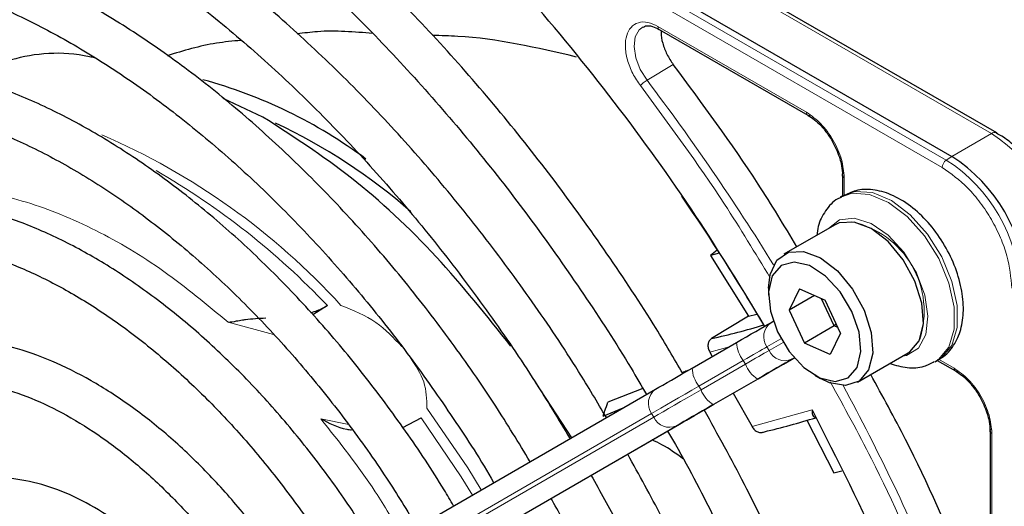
# Paper-space layout 'Blatt4' of a CAD drawing. Header units: millimetres. Extents: x 5 to 418, y 2 to 292.
# Tile 53 of 78: x 137 to 146, y 215 to 220. Entities that reach past the tile are written whole.
import ezdxf

# ---------------------------------------------------------------- set-up
doc = ezdxf.new("R2010")
doc.units = ezdxf.units.MM

psp = doc.layouts.new('Blatt4')

# ---------------------------------------------------------------- linework, layer by layer
at = {"color": 7, "linetype": 'Continuous', "lineweight": 18}
for p, q in [((145.5463, 218.4438), (129.9758, 227.4325)), ((145.5076, 218.3726), (129.9371, 227.3613)), ((140.9474, 221.598), (145.9743, 218.6961)), ((142.8118, 219.7109), (144.2206, 218.8977)), ((142.9577, 219.3496), (142.7082, 219.2011)), ((145.9743, 218.6961), (145.5981, 218.4789)), ((145.5981, 218.4789), (145.5463, 218.4438)), ((144.5791, 218.2768), (144.5791, 218.1073)), ((139.167, 216.7897), (138.736, 216.9064)), ((143.9786, 216.7504), (143.8452, 216.6733)), ((143.4864, 216.674), (143.3036, 216.6247)), ((143.8452, 216.6733), (143.8652, 216.6387)), ((143.8652, 216.6387), (143.9986, 216.7157)), ((144.1051, 216.5693), (144.0824, 216.5562)), ((145.4742, 216.5572), (145.6206, 216.4727)), ((143.6209, 216.5438), (143.2002, 216.3009)), ((143.2202, 216.2663), (143.6409, 216.5092)), ((143.6409, 216.5092), (143.6209, 216.5438)), ((143.7573, 216.3685), (143.3365, 216.1256)), ((143.2002, 216.3009), (143.2202, 216.2663)), ((142.7517, 216.0419), (137.9558, 213.2724)), ((137.9758, 213.2378), (142.7717, 216.0073)), ((142.7717, 216.0073), (142.7517, 216.0419)), ((143.7045, 215.9173), (144.2738, 216.0761)), ((142.9889, 215.9249), (138.1931, 213.1554)), ((139.6135, 215.9926), (139.8787, 215.9366)), ((145.9792, 215.8518), (145.9792, 214.225))]:
    psp.add_line(p, q, dxfattribs=at)
at = {"color": 7, "linetype": 'Continuous', "lineweight": 25}
for p, q in [((130.0276, 227.4676), (145.5981, 218.4789)), ((146.0243, 218.7011), (140.9974, 221.603)), ((142.824, 219.6836), (144.2333, 218.87)), ((137.4512, 219.424), (137.4427, 219.4191)), ((139.0658, 218.8523), (138.689, 219.027)), ((144.5615, 218.3016), (144.5615, 218.1031)), ((144.5697, 218.1079), (144.5414, 218.0915)), ((144.4858, 217.8285), (144.005, 217.5509)), ((143.3748, 217.5887), (143.3104, 217.5412)), ((143.3923, 217.5607), (143.3104, 217.5412)), ((143.3104, 217.5412), (143.6709, 216.965)), ((143.86, 217.2304), (143.86, 217.1651)), ((144.1528, 217.2236), (144.055, 217.0207)), ((144.1528, 217.2236), (144.3962, 217.115)), ((144.2959, 217.1597), (144.055, 217.0207)), ((144.4835, 216.8724), (144.3632, 217.1297)), ((144.5418, 216.8034), (144.3962, 217.115)), ((139.6772, 217.0641), (139.5385, 216.9778)), ((144.055, 217.0207), (144.2006, 216.7091)), ((143.6709, 216.965), (143.3207, 216.7525)), ((143.6709, 216.965), (143.7496, 216.9848)), ((143.8824, 216.9027), (143.905, 216.9157)), ((144.4835, 216.8724), (144.2006, 216.7091)), ((144.5, 216.8929), (144.4835, 216.8724)), ((144.5164, 216.8577), (144.4835, 216.8724)), ((144.5418, 216.8034), (144.444, 216.6005)), ((143.1365, 216.472), (143.5573, 216.7149)), ((144.444, 216.6005), (144.2006, 216.7091)), ((143.3036, 216.6247), (143.3276, 216.5823)), ((144.705, 216.3385), (145.1858, 216.616)), ((145.4413, 216.5326), (145.4696, 216.549)), ((145.4615, 216.5443), (145.6334, 216.4451)), ((143.3424, 216.129), (143.7631, 216.3719)), ((144.2983, 216.4058), (144.3549, 216.3732)), ((141.9944, 215.8125), (141.6504, 216.3372)), ((142.6679, 216.2796), (142.3369, 216.148)), ((137.9931, 213.5018), (142.7889, 216.2713)), ((143.5249, 216.2343), (143.7045, 215.9173)), ((142.2909, 216.0172), (142.4821, 216.0941)), ((140.3934, 215.9075), (140.567, 216.0017)), ((138.2214, 213.1717), (143.0172, 215.9412)), ((144.2246, 215.9796), (144.4812, 215.4777)), ((145.9616, 215.8766), (145.9616, 214.2491)), ((144.4812, 215.4777), (144.5557, 215.4978))]:
    psp.add_line(p, q, dxfattribs=at)
at = {"color": 7, "linetype": 'Continuous', "lineweight": 18, "flags": 128}
for points in [[(142.7082, 219.2011), (142.6446, 219.3036), (142.6023, 219.4136), (142.5856, 219.5199), (142.5961, 219.6116), (142.6329, 219.6793), (142.6714, 219.7081)], [(145.4696, 216.549), (145.4996, 216.5687), (145.5977, 216.6872), (145.6492, 216.8573), (145.65, 217.0654), (145.6001, 217.2947), (145.5034, 217.5266), (145.3678, 217.7427), (145.2041, 217.9253), (145.0256, 218.0599), (144.8466, 218.1355), (144.6815, 218.1462), (144.5697, 218.1079)], [(144.5451, 218.0937), (144.6532, 218.1299), (144.8183, 218.1192), (144.9973, 218.0435), (145.1758, 217.909), (145.3395, 217.7263), (145.4751, 217.5103), (145.5718, 217.2783), (145.6217, 217.0491), (145.6209, 216.841), (145.5694, 216.6709), (145.4713, 216.5524), (145.4375, 216.5304)], [(145.1298, 216.5837), (145.1684, 216.5916), (145.2815, 216.661), (145.352, 216.7892), (145.373, 216.963), (145.3421, 217.165), (145.2626, 217.3744), (145.1426, 217.57), (144.9942, 217.7319), (144.8326, 217.8436), (144.6742, 217.8937), (144.5351, 217.8772), (144.4299, 217.7962)], [(143.8452, 216.6733), (143.8242, 216.6612), (143.8007, 216.6476), (143.7749, 216.6327), (143.7471, 216.6167), (143.7175, 216.5996), (143.6864, 216.5816), (143.6541, 216.563), (143.6209, 216.5438)], [(143.6409, 216.5092), (143.6741, 216.5283), (143.7064, 216.547), (143.7375, 216.5649), (143.7671, 216.582), (143.7949, 216.5981), (143.8207, 216.613), (143.8442, 216.6265), (143.8652, 216.6387)], [(143.2002, 216.3009), (143.1338, 216.2626), (143.0692, 216.2253), (143.007, 216.1894), (142.9478, 216.1552), (142.8921, 216.123), (142.8406, 216.0933), (142.7936, 216.0661), (142.7517, 216.0419)], [(142.7717, 216.0073), (142.8136, 216.0315), (142.8606, 216.0586), (142.9121, 216.0884), (142.9678, 216.1205), (143.027, 216.1547), (143.0892, 216.1906), (143.1538, 216.2279), (143.2202, 216.2663)], [(141.1365, 215.317), (141.0073, 215.5257), (140.6213, 216.0915)], [(140.567, 216.0017), (140.9452, 215.442), (141.0522, 215.2684)]]:
    psp.add_lwpolyline(points, dxfattribs=at)
at = {"color": 7, "linetype": 'Continuous', "lineweight": 25, "flags": 128}
for points in [[(146.0243, 218.7011), (146.0243, 218.701), (146.0257, 218.7002)], [(145.2897, 216.7321), (145.3292, 216.8918), (145.3153, 217.0873), (145.2494, 217.2975), (145.1387, 217.4994), (144.9952, 217.6714), (144.8344, 217.7947), (144.6738, 217.8559), (144.5307, 217.8485), (144.4858, 217.8285)], [(143.86, 217.2304), (143.8748, 217.3607), (143.9399, 217.4956), (144.0499, 217.5709), (144.193, 217.5783), (144.3536, 217.5171), (144.5144, 217.3938), (144.6579, 217.2219), (144.7686, 217.0199), (144.8345, 216.8098), (144.8484, 216.6143), (144.8088, 216.4546), (144.8088, 216.4546)], [(144.7004, 216.4779), (144.736, 216.6283), (144.7188, 216.8129), (144.6509, 217.0095), (144.5405, 217.1943), (144.4009, 217.3451), (144.249, 217.4436), (144.103, 217.478), (143.9805, 217.4442), (143.8964, 217.3462), (143.8608, 217.1958), (143.878, 217.0112), (143.9459, 216.8146), (144.0563, 216.6298), (144.1959, 216.479), (144.3479, 216.3805), (144.4939, 216.3461), (144.6163, 216.3799), (144.7004, 216.4779)], [(143.5573, 216.7149), (143.6054, 216.7427), (143.6522, 216.7697), (143.6973, 216.7958), (143.7402, 216.8205), (143.7806, 216.8438), (143.818, 216.8654), (143.852, 216.8851), (143.8824, 216.9027)], [(145.1858, 216.616), (145.2009, 216.6256), (145.2897, 216.7321)], [(144.0824, 216.5562), (144.052, 216.5387), (144.018, 216.519), (143.9806, 216.4974), (143.9402, 216.4741), (143.8973, 216.4493), (143.8522, 216.4233), (143.8054, 216.3963), (143.7573, 216.3685)], [(143.7631, 216.3719), (143.8145, 216.4016), (143.8646, 216.4305), (143.9128, 216.4583), (143.9587, 216.4848), (144.0019, 216.5097), (144.0418, 216.5328), (144.0782, 216.5538), (144.1107, 216.5726)], [(142.7889, 216.2713), (142.8214, 216.29), (142.8578, 216.3111), (142.8978, 216.3341), (142.9409, 216.3591), (142.9868, 216.3856), (143.035, 216.4134), (143.0851, 216.4423), (143.1365, 216.472)], [(144.8088, 216.4546), (144.7201, 216.348), (144.5918, 216.3061), (144.4378, 216.3334), (144.3549, 216.3732)], [(143.3365, 216.1256), (143.2851, 216.0959), (143.235, 216.067), (143.1868, 216.0391), (143.1409, 216.0126), (143.0978, 215.9877), (143.0578, 215.9647), (143.0214, 215.9436), (142.9889, 215.9249)], [(143.0172, 215.9412), (143.0476, 215.9588), (143.0817, 215.9784), (143.1191, 216), (143.1594, 216.0233), (143.2024, 216.0481), (143.2475, 216.0741), (143.2943, 216.1012), (143.3424, 216.129)]]:
    psp.add_lwpolyline(points, dxfattribs=at)
at = {"color": 7, "linetype": 'Continuous', "lineweight": 25}
for centre, radius, start, end in [((137.2647, 214.7066), 4.6651, 53.44917, 74.70079), ((136.8101, 213.7675), 5.5604, 48.84836, 64.70922), ((144.77, 217.1843), 1.5368, 2.60548, 57.39452), ((125.581, 206.1101), 21.179, 30.52713, 34.48601), ((141.851, 223.402), 6.81, 282.46331, 286.77192), ((142.188, 222.8047), 7.1257, 283.25268, 287.31096)]:
    psp.add_arc(centre, radius, start, end, dxfattribs=at)
at = {"color": 7, "linetype": 'Continuous', "lineweight": 18}
for centre, radius, start, end in [((125.1156, 205.8543), 22.0825, 31.67468, 37.1862), ((146.0035, 218.6552), 0.0503, 65.69288, 125.61758), ((134.9298, 212.6213), 6.5983, 42.35526, 66.72727), ((145.1461, 217.4015), 1.5368, 2.60548, 57.39452), ((145.6007, 218.3681), 0.0932, 125.68924, 177.19888), ((144.7235, 217.1575), 1.527, 2.60548, 57.39452), ((134.4502, 212.1033), 7.2063, 43.5031, 60.00238), ((144.4674, 217.0096), 0.8691, 342.0933, 77.90132), ((143.9808, 216.769), 0.166, 126.35124, 215.18509), ((143.8493, 216.7261), 0.2922, 182.20319, 218.60373), ((144.0159, 216.7083), 0.166, 204.8163, 293.64307), ((143.4285, 216.4832), 0.2922, 182.20319, 218.60373), ((143.9131, 216.6158), 0.2923, 201.40084, 237.78978), ((125.1301, 205.8274), 22.0834, 22.81394, 28.326), ((142.8873, 216.1376), 0.166, 126.35124, 215.18509), ((143.4924, 216.3729), 0.2923, 201.40084, 237.78978), ((142.9224, 216.077), 0.166, 204.8163, 293.64307)]:
    psp.add_arc(centre, radius, start, end, dxfattribs=at)
at = {"color": 7, "linetype": 'Continuous', "lineweight": 25}
for points, knots in [([(143.0481, 216.4209), (142.9641, 216.564), (142.7367, 216.9516), (142.332, 217.5605), (141.8403, 218.2449), (141.3226, 218.8991), (140.7834, 219.5207), (140.2251, 220.1059), (139.6509, 220.6515), (139.0639, 221.1546), (138.467, 221.6123), (137.8637, 222.0221), (137.2569, 222.3815), (136.6501, 222.6885), (136.0464, 222.9411), (135.4493, 223.1379), (134.8621, 223.2775), (134.2882, 223.3589), (133.7311, 223.3816), (133.1943, 223.3452), (132.6805, 223.2512), (132.1951, 223.0964), (131.8153, 222.9325), (131.6102, 222.8005), (131.5456, 222.7589)], [0, 0, 0, 0, 0.027836, 0.075404, 0.122977, 0.170555, 0.218143, 0.265742, 0.313355, 0.360985, 0.408634, 0.456301, 0.503986, 0.551687, 0.599395, 0.647094, 0.694763, 0.742373, 0.789887, 0.837268, 0.884487, 0.931535, 0.978434, 1, 1, 1, 1]), ([(131.7456, 222.4125), (131.8024, 222.4497), (131.9915, 222.5733), (132.3461, 222.7257), (132.8059, 222.8699), (133.2939, 222.954), (133.8044, 222.9817), (134.3351, 222.9519), (134.8828, 222.8652), (135.4446, 222.7222), (136.0174, 222.5236), (136.5981, 222.2705), (137.1835, 221.9641), (137.7702, 221.6062), (138.3548, 221.1985), (138.9341, 220.7434), (139.5045, 220.2434), (140.0628, 219.7012), (140.6058, 219.12), (141.13, 218.5029), (141.6332, 217.8539), (142.1097, 217.1752), (142.467, 216.6291), (142.654, 216.3043), (142.702, 216.2211)], [0, 0, 0, 0, 0.02099, 0.069851, 0.118688, 0.167389, 0.215899, 0.264215, 0.312366, 0.360395, 0.408346, 0.456251, 0.504137, 0.552018, 0.599903, 0.6478, 0.695711, 0.743637, 0.791578, 0.839533, 0.887498, 0.935471, 0.983451, 1, 1, 1, 1]), ([(142.3231, 216.0023), (142.2361, 216.1494), (142.0142, 216.5246), (141.6232, 217.1036), (141.1576, 217.7368), (140.6669, 218.3389), (140.1556, 218.907), (139.6264, 219.4375), (139.0828, 219.9268), (138.5279, 220.372), (137.9651, 220.7702), (137.3979, 221.1186), (136.8297, 221.4151), (136.264, 221.6574), (135.7045, 221.8439), (135.1546, 221.973), (134.6182, 222.0438), (134.0988, 222.0557), (133.6006, 222.0081), (133.1257, 221.9038), (132.6826, 221.7356), (132.3961, 221.6019), (132.2677, 221.5103), (132.2668, 221.5096)], [0, 0, 0, 0, 0.032875, 0.083822, 0.134775, 0.185738, 0.236713, 0.287705, 0.338718, 0.389753, 0.440814, 0.491899, 0.543005, 0.594125, 0.645237, 0.696311, 0.747305, 0.798171, 0.848856, 0.899324, 0.949573, 0.99965, 1, 1, 1, 1]), ([(132.4707, 221.1565), (132.5384, 221.2001), (132.7297, 221.3232), (133.0788, 221.4655), (133.5126, 221.5866), (133.9735, 221.6481), (134.456, 221.653), (134.9575, 221.6006), (135.4744, 221.4917), (136.0038, 221.3269), (136.5423, 221.1073), (137.0864, 220.8341), (137.6328, 220.509), (138.1777, 220.1339), (138.7175, 219.7112), (139.2485, 219.2436), (139.7673, 218.7341), (140.2703, 218.1859), (140.7543, 217.6028), (141.215, 216.9881), (141.6263, 216.388), (141.8691, 215.9842), (141.978, 215.803)], [0, 0, 0, 0, 0.02882, 0.081368, 0.133858, 0.186143, 0.238166, 0.289941, 0.341521, 0.392971, 0.444344, 0.49568, 0.547008, 0.598338, 0.649681, 0.701044, 0.752426, 0.803828, 0.855246, 0.906678, 0.95812, 1, 1, 1, 1]), ([(143.8165, 216.8827), (143.6059, 217.2291), (143.1622, 217.9585), (142.4042, 219.0038), (141.5765, 220.023), (140.9881, 220.6311), (140.6948, 220.9343)], [0, 0, 0, 0, 0.23192, 0.488446, 0.744971, 1, 1, 1, 1]), ([(141.5997, 215.5845), (141.4907, 215.7642), (141.2546, 216.1532), (140.8558, 216.7242), (140.4147, 217.2974), (139.9501, 217.8379), (139.4666, 218.3424), (138.9672, 218.8069), (138.4556, 219.228), (137.9354, 219.6026), (137.4102, 219.9276), (136.8838, 220.2007), (136.3599, 220.4194), (135.8424, 220.5819), (135.3353, 220.6866), (134.8426, 220.7325), (134.3686, 220.7187), (133.9166, 220.6471), (133.4935, 220.5132), (133.1854, 220.379), (133.0303, 220.2724), (132.9951, 220.2482)], [0, 0, 0, 0, 0.047335, 0.102503, 0.157679, 0.212871, 0.268083, 0.323322, 0.378591, 0.433894, 0.489232, 0.544601, 0.599988, 0.65536, 0.710671, 0.765857, 0.820841, 0.875554, 0.929964, 0.984107, 1, 1, 1, 1]), ([(133.1941, 219.9035), (133.2905, 219.9614), (133.5023, 220.0887), (133.8666, 220.2189), (134.2764, 220.3059), (134.7111, 220.3342), (135.1657, 220.3057), (135.6372, 220.2204), (136.1218, 220.0791), (136.6162, 219.883), (137.1166, 219.6332), (137.6194, 219.3315), (138.1205, 218.9802), (138.616, 218.5817), (139.102, 218.139), (139.5747, 217.6555), (140.03, 217.1348), (140.4656, 216.5815), (140.8731, 215.9972), (141.1366, 215.5961), (141.2545, 215.3865), (141.2551, 215.3855)], [0, 0, 0, 0, 0.047732, 0.104951, 0.162001, 0.218715, 0.275061, 0.331102, 0.386935, 0.442647, 0.498302, 0.553942, 0.609585, 0.665249, 0.720938, 0.776655, 0.832397, 0.88816, 0.943939, 0.999729, 1, 1, 1, 1]), ([(140.1075, 219.6441), (139.9313, 219.6592), (139.6903, 219.6799), (139.455, 219.6483), (139.3916, 219.6398)], [0, 0, 0, 0, 0.730815, 1, 1, 1, 1]), ([(142.6733, 219.7045), (142.6801, 219.7088), (142.7003, 219.7217), (142.7524, 219.718), (142.8019, 219.6942), (142.8243, 219.6834)], [0, 0, 0, 0, 0.2164, 0.647017, 1, 1, 1, 1]), ([(142.8432, 219.6726), (142.8423, 219.6662), (142.8373, 219.6311), (142.8543, 219.5518), (142.8928, 219.4454), (142.9361, 219.3815), (142.9577, 219.3496)], [0, 0, 0, 0, 0.068924, 0.379282, 0.689641, 1, 1, 1, 1]), ([(138.8577, 219.5789), (138.7795, 219.5718), (138.5424, 219.5501), (138.312, 219.4804), (138.1576, 219.4337)], [0, 0, 0, 0, 0.3300985, 1, 1, 1, 1]), ([(142.0406, 219.4214), (141.6645, 219.5086), (141.2084, 219.6142), (140.7543, 219.6237), (140.6746, 219.6253)], [0, 0, 0, 0, 0.824466, 1, 1, 1, 1]), ([(137.4696, 219.413), (137.4535, 219.4167), (137.1683, 219.4831), (136.7397, 219.4413), (136.3862, 219.293), (136.2449, 219.2337)], [0, 0, 0, 0, 0.0347134, 0.6142278, 1, 1, 1, 1]), ([(140.8733, 215.165), (140.8439, 215.216), (140.7033, 215.4605), (140.4206, 215.8782), (140.028, 216.4113), (139.6092, 216.9119), (139.171, 217.3776), (138.7163, 217.8037), (138.2492, 218.1865), (137.7735, 218.5225), (137.2932, 218.8085), (136.8123, 219.0417), (136.3351, 219.2197), (135.8659, 219.3404), (135.4091, 219.4024), (134.9696, 219.4044), (134.5511, 219.3482), (134.1614, 219.229), (133.8834, 219.1088), (133.7473, 219.0121), (133.72, 218.9927)], [0, 0, 0, 0, 0.0159769, 0.076619, 0.137271, 0.197942, 0.2586412, 0.3193773, 0.3801581, 0.4409891, 0.5018709, 0.5627956, 0.6237359, 0.6846297, 0.74539, 0.8059018, 0.8660482, 0.9257629, 0.9850862, 1, 1, 1, 1]), ([(144.1302, 217.6232), (144.0093, 217.8229), (143.6464, 218.4223), (143.2332, 218.9786), (142.9577, 219.3496)], [0, 0, 0, 0, 0.333109, 1, 1, 1, 1]), ([(133.9207, 218.6451), (133.9541, 218.6688), (134.0866, 218.7632), (134.3506, 218.8728), (134.7105, 218.9715), (135.0982, 219.0095), (135.5065, 218.9913), (135.932, 218.9161), (136.3708, 218.7852), (136.819, 218.5997), (137.2727, 218.361), (137.7276, 218.0711), (138.1795, 217.7325), (138.624, 217.3483), (139.0567, 216.922), (139.4737, 216.4575), (139.8698, 215.9586), (140.225, 215.461), (140.433, 215.1207), (140.5278, 214.9655)], [0, 0, 0, 0, 0.0213, 0.084609, 0.147915, 0.210788, 0.273103, 0.334941, 0.396461, 0.457805, 0.519077, 0.580333, 0.641603, 0.702907, 0.764251, 0.825634, 0.887048, 0.948488, 1, 1, 1, 1]), ([(141.4175, 216.6805), (141.1863, 216.9702), (140.7123, 217.5641), (139.9085, 218.3084), (139.3467, 218.671), (139.0658, 218.8523)], [0, 0, 0, 0, 0.322443, 0.661221, 1, 1, 1, 1]), ([(144.2331, 218.8705), (144.237, 218.8689), (144.245, 218.8655), (144.2554, 218.8698), (144.2608, 218.8719)], [0, 0, 0, 0, 0.482293, 1, 1, 1, 1]), ([(144.2363, 218.8675), (144.2565, 218.8547), (144.2979, 218.8283), (144.365, 218.7643), (144.4221, 218.6944), (144.4535, 218.6427), (144.4646, 218.6246)], [0, 0, 0, 0, 0.244303, 0.500854, 0.825035, 1, 1, 1, 1]), ([(144.4646, 218.6246), (144.4901, 218.5738), (144.5257, 218.5032), (144.5521, 218.4016), (144.5628, 218.3385), (144.5603, 218.3023), (144.5595, 218.2917)], [0, 0, 0, 0, 0.440805, 0.6139591, 0.8868495, 1, 1, 1, 1]), ([(146.5109, 218.1894), (146.4655, 218.2609), (146.4018, 218.3612), (146.291, 218.4888), (146.1927, 218.5833), (146.0977, 218.6592), (146.0403, 218.6894), (146.0241, 218.698)], [0, 0, 0, 0, 0.3356827, 0.4702489, 0.69001, 0.912206, 1, 1, 1, 1]), ([(144.5618, 218.3012), (144.5623, 218.3054), (144.5635, 218.3139), (144.5723, 218.3209), (144.5769, 218.3245)], [0, 0, 0, 0, 0.482332, 1, 1, 1, 1]), ([(145.4641, 216.5525), (145.4777, 216.5583), (145.5411, 216.5852), (145.6221, 216.685), (145.6919, 216.8372), (145.7162, 217.0216), (145.6958, 217.2298), (145.6287, 217.4507), (145.52, 217.6654), (145.3775, 217.8581), (145.2091, 218.0158), (145.0298, 218.1224), (144.8532, 218.1701), (144.6944, 218.1674), (144.6085, 218.1231), (144.5703, 218.1035)], [0, 0, 0, 0, 0.020926, 0.097604, 0.173528, 0.254016, 0.339975, 0.427864, 0.515563, 0.603442, 0.692189, 0.782724, 0.863809, 0.939448, 1, 1, 1, 1]), ([(140.1498, 214.7473), (140.0527, 214.9029), (139.8502, 215.2274), (139.507, 215.6906), (139.1335, 216.137), (138.7393, 216.5472), (138.3296, 216.9172), (137.9083, 217.2426), (137.48, 217.5196), (137.0489, 217.7449), (136.6198, 217.9154), (136.1974, 218.0286), (135.787, 218.0825), (135.3936, 218.0768), (135.024, 218.0092), (134.7039, 217.8987), (134.5234, 217.7859), (134.445, 217.7369)], [0, 0, 0, 0, 0.0628584, 0.1310376, 0.1992459, 0.2674999, 0.3358152, 0.4042053, 0.4726781, 0.5412294, 0.6098315, 0.6783849, 0.7467448, 0.8147108, 0.8820855, 0.9487891, 1, 1, 1, 1]), ([(144.5482, 218.0898), (144.5377, 218.0857), (144.4768, 218.0614), (144.3975, 217.9649), (144.3319, 217.8457), (144.3216, 217.7599), (144.3182, 217.7317)], [0, 0, 0, 0, 0.077899, 0.451637, 0.81994, 1, 1, 1, 1]), ([(134.6443, 217.3917), (134.6551, 217.4002), (134.7499, 217.4751), (134.9592, 217.5654), (135.2723, 217.657), (135.615, 217.6866), (135.9779, 217.6604), (136.3572, 217.5775), (136.7482, 217.4395), (137.1469, 217.2478), (137.5486, 217.0042), (137.9485, 216.7115), (138.3417, 216.3729), (138.7232, 215.9921), (139.089, 215.5742), (139.4311, 215.122), (139.6699, 214.7766), (139.7839, 214.5782), (139.8021, 214.5465)], [0, 0, 0, 0, 0.009214, 0.081011, 0.153071, 0.224451, 0.2949, 0.364606, 0.433868, 0.502926, 0.57193, 0.640938, 0.709995, 0.779115, 0.848296, 0.917527, 0.986793, 1, 1, 1, 1]), ([(139.5181, 216.9994), (139.5397, 217.0054), (139.5994, 217.0219), (139.6469, 217.0476), (139.6772, 217.0641)], [0, 0, 0, 0, 0.362002, 1, 1, 1, 1]), ([(138.736, 216.9064), (138.7615, 216.9103), (138.8032, 216.9166), (138.8609, 216.9266), (138.9484, 216.9413), (139.0272, 216.9447), (139.0941, 216.9475)], [0, 0, 0, 0, 0.259429, 0.424806, 0.511815, 1, 1, 1, 1]), ([(139.4244, 214.3283), (139.338, 214.4636), (139.1592, 214.7435), (138.8535, 215.1358), (138.5214, 215.5053), (138.1708, 215.8357), (137.8074, 216.1225), (137.4359, 216.3612), (137.0614, 216.5476), (136.6892, 216.6782), (136.3253, 216.7497), (135.9756, 216.761), (135.6485, 216.7091), (135.3766, 216.6166), (135.23, 216.5185), (135.1711, 216.4792)], [0, 0, 0, 0, 0.074384, 0.153857, 0.233394, 0.313032, 0.392803, 0.472727, 0.552799, 0.632945, 0.712925, 0.792378, 0.870881, 0.948205, 1, 1, 1, 1]), ([(143.3207, 216.7525), (143.3125, 216.7459), (143.296, 216.7323), (143.2852, 216.6987), (143.2864, 216.6605), (143.2979, 216.6366), (143.3036, 216.6247)], [0, 0, 0, 0, 0.243701, 0.495029, 0.749466, 1, 1, 1, 1]), ([(145.0131, 216.5163), (145.067, 216.4998), (145.1745, 216.467), (145.3227, 216.4751), (145.4011, 216.5176), (145.4327, 216.5347)], [0, 0, 0, 0, 0.3758341, 0.7484767, 1, 1, 1, 1]), ([(143.1039, 216.4532), (143.0987, 216.451), (143.0786, 216.4426), (143.0583, 216.4346), (143.0434, 216.4288)], [0, 0, 0, 0, 0.264203, 1, 1, 1, 1]), ([(145.7392, 214.5319), (145.5557, 214.956), (145.2804, 215.592), (144.9427, 216.2061), (144.8302, 216.4108)], [0, 0, 0, 0, 0.6667924, 1, 1, 1, 1]), ([(145.6332, 216.4455), (145.6371, 216.4439), (145.6451, 216.4406), (145.6555, 216.4448), (145.6609, 216.4469)], [0, 0, 0, 0, 0.4822917, 1, 1, 1, 1]), ([(145.6364, 216.4425), (145.6566, 216.4297), (145.698, 216.4033), (145.7651, 216.3393), (145.8221, 216.2695), (145.8536, 216.2177), (145.8647, 216.1996)], [0, 0, 0, 0, 0.2443019, 0.5008532, 0.8250347, 1, 1, 1, 1]), ([(135.3717, 216.1319), (135.3955, 216.1509), (135.4893, 216.2259), (135.685, 216.3022), (135.9578, 216.3584), (136.258, 216.3539), (136.5757, 216.2937), (136.906, 216.1782), (137.2439, 216.0095), (137.5842, 215.7897), (137.9213, 215.522), (138.2495, 215.2107), (138.5622, 214.8599), (138.8422, 214.4981), (139.0032, 214.2439), (139.0768, 214.1276)], [0, 0, 0, 0, 0.028972, 0.114279, 0.199798, 0.283623, 0.365764, 0.446914, 0.527654, 0.608306, 0.688988, 0.769775, 0.850678, 0.931679, 1, 1, 1, 1]), ([(145.8647, 216.1996), (145.8902, 216.1488), (145.9258, 216.0782), (145.9522, 215.9766), (145.9629, 215.9135), (145.9604, 215.8773), (145.9596, 215.8667)], [0, 0, 0, 0, 0.440805, 0.61396, 0.88685, 1, 1, 1, 1]), ([(142.2908, 216.0172), (142.2966, 216.0335), (142.3121, 216.0771), (142.3273, 216.1207), (142.3369, 216.148)], [0, 0, 0, 0, 0.37225, 1, 1, 1, 1]), ([(142.9883, 202.9395), (143.0109, 202.9504), (143.184, 203.0331), (143.478, 203.2409), (143.8649, 203.5642), (144.2126, 203.9438), (144.5232, 204.3713), (144.7939, 204.8463), (145.0236, 205.366), (145.2106, 205.9278), (145.354, 206.5284), (145.4528, 207.1645), (145.5065, 207.8323), (145.5149, 208.528), (145.4779, 209.2476), (145.396, 209.9872), (145.2696, 210.7425), (145.0995, 211.5095), (144.8869, 212.2841), (144.6327, 213.0618), (144.3388, 213.8387), (144.0058, 214.61), (143.6458, 215.359), (143.3801, 215.8418), (143.2511, 216.0762)], [0, 0, 0, 0, 0.007022, 0.053817, 0.1006, 0.147436, 0.194392, 0.241503, 0.288773, 0.336184, 0.383702, 0.431293, 0.478928, 0.526583, 0.57424, 0.62189, 0.669527, 0.71715, 0.764759, 0.812355, 0.859941, 0.907518, 0.955089, 1, 1, 1, 1]), ([(144.2738, 216.0761), (144.2736, 216.0641), (144.2731, 216.0439), (144.2809, 216.0216), (144.2912, 216.0075), (144.3024, 216.0046), (144.3076, 216.0032)], [0, 0, 0, 0, 0.336127, 0.560864, 0.79606, 1, 1, 1, 1]), ([(144.2738, 216.0761), (144.5112, 215.6069), (144.9863, 214.6679), (145.5613, 213.2201), (145.8406, 212.2595), (145.9803, 211.7795)], [0, 0, 0, 0, 0.333214, 0.666775, 1, 1, 1, 1]), ([(139.6135, 215.9926), (139.6904, 215.9508), (139.7796, 215.9022), (139.891, 215.8887), (139.9065, 215.8869)], [0, 0, 0, 0, 0.861248, 1, 1, 1, 1]), ([(143.7045, 215.9173), (143.7117, 215.9065), (143.7262, 215.8847), (143.758, 215.8647), (143.7919, 215.8575), (143.8118, 215.8651), (143.8216, 215.8688)], [0, 0, 0, 0, 0.250494, 0.503104, 0.754115, 1, 1, 1, 1]), ([(142.9032, 215.8754), (142.9281, 215.8329), (143.0938, 215.5501), (143.3696, 215.0103), (143.7258, 214.2601), (144.0425, 213.5005), (144.3215, 212.7379), (144.5603, 211.9763), (144.7578, 211.2202), (144.9128, 210.474), (145.0247, 209.742), (145.0928, 209.0284), (145.1169, 208.3374), (145.0969, 207.673), (145.0333, 207.0389), (144.9266, 206.4389), (144.7775, 205.8761), (144.5871, 205.3537), (144.3566, 204.8742), (144.0871, 204.4402), (143.7804, 204.0532), (143.436, 203.7177), (143.1054, 203.4597), (142.8768, 203.3371), (142.7866, 203.2888)], [0, 0, 0, 0, 0.008469, 0.056451, 0.10443, 0.152403, 0.200367, 0.248319, 0.296256, 0.344176, 0.392077, 0.439959, 0.487821, 0.535666, 0.5835, 0.631333, 0.679178, 0.72706, 0.775013, 0.82308, 0.871307, 0.919731, 0.968362, 1, 1, 1, 1]), ([(145.9619, 215.8762), (145.9624, 215.8804), (145.9635, 215.889), (145.9724, 215.8959), (145.977, 215.8995)], [0, 0, 0, 0, 0.482335, 1, 1, 1, 1]), ([(143.0482, 215.6132), (142.9843, 215.6602), (142.8938, 215.7267), (142.7875, 215.776), (142.7563, 215.7905)], [0, 0, 0, 0, 0.705951, 1, 1, 1, 1]), ([(142.2633, 204.1953), (142.3796, 204.2613), (142.6317, 204.4042), (142.9797, 204.6897), (143.3123, 205.0354), (143.6061, 205.432), (143.8607, 205.8753), (144.074, 206.3636), (144.2446, 206.8935), (144.3712, 207.4619), (144.4531, 208.065), (144.4897, 208.6986), (144.4809, 209.3587), (144.4267, 210.041), (144.3277, 210.7411), (144.1847, 211.4545), (143.9986, 212.1768), (143.7706, 212.9035), (143.5025, 213.6302), (143.1949, 214.3517), (142.8709, 215.0304), (142.6338, 215.4595), (142.5248, 215.6568)], [0, 0, 0, 0, 0.042839, 0.092827, 0.142855, 0.193022, 0.243385, 0.293956, 0.34471, 0.395602, 0.446585, 0.497618, 0.548672, 0.599723, 0.650761, 0.701782, 0.752784, 0.803769, 0.85474, 0.905699, 0.956649, 1, 1, 1, 1]), ([(142.1769, 215.4559), (142.2624, 215.3037), (142.4751, 214.925), (142.777, 214.3027), (143.0846, 213.5973), (143.353, 212.8867), (143.5821, 212.1764), (143.7699, 211.4711), (143.9154, 210.7755), (144.0177, 210.0942), (144.0763, 209.4319), (144.091, 208.793), (144.0618, 208.1816), (143.9892, 207.6019), (143.8739, 207.0575), (143.7169, 206.5519), (143.5194, 206.0882), (143.2827, 205.669), (143.0085, 205.296), (142.6967, 204.9736), (142.3864, 204.7213), (142.1665, 204.6011), (142.0745, 204.5508)], [0, 0, 0, 0, 0.034641, 0.086177, 0.137706, 0.189224, 0.240727, 0.292212, 0.343673, 0.39511, 0.44652, 0.497904, 0.549267, 0.600618, 0.651971, 0.70335, 0.754795, 0.806361, 0.858115, 0.910117, 0.962397, 1, 1, 1, 1]), ([(138.695, 213.9071), (138.6583, 213.9663), (138.5486, 214.1436), (138.3345, 214.412), (138.0612, 214.7045), (137.7694, 214.9552), (137.4669, 215.1595), (137.159, 215.3118), (136.8525, 215.4067), (136.5545, 215.4409), (136.2762, 215.4094), (136.0526, 215.3361), (135.9393, 215.2525), (135.8973, 215.2215)], [0, 0, 0, 0, 0.04971, 0.148978, 0.248408, 0.348108, 0.448168, 0.548614, 0.64925, 0.749315, 0.847677, 0.943478, 1, 1, 1, 1]), ([(141.5363, 205.4544), (141.6159, 205.496), (141.8237, 205.605), (142.1235, 205.8424), (142.4361, 206.1573), (142.7094, 206.5238), (142.9434, 206.9367), (143.136, 207.3942), (143.2856, 207.8929), (143.3909, 208.4292), (143.4511, 208.9988), (143.4658, 209.5972), (143.435, 210.22), (143.3591, 210.8622), (143.2386, 211.5192), (143.0748, 212.1862), (142.8688, 212.8581), (142.6227, 213.5305), (142.3364, 214.1973), (142.0616, 214.7687), (141.8696, 215.1096), (141.7978, 215.237)], [0, 0, 0, 0, 0.033446, 0.087411, 0.141399, 0.195552, 0.249964, 0.304656, 0.359593, 0.414709, 0.469936, 0.525219, 0.580517, 0.635803, 0.691067, 0.746307, 0.801523, 0.856719, 0.911899, 0.967067, 1, 1, 1, 1])]:
    psp.add_open_spline(points, degree=3, knots=knots, dxfattribs=at)
at = {"color": 7, "linetype": 'Continuous', "lineweight": 18}
for points, knots in [([(142.6452, 219.1499), (142.6197, 219.1875), (142.5672, 219.2649), (142.5174, 219.3971), (142.4976, 219.5232), (142.5104, 219.63), (142.5529, 219.7097), (142.6231, 219.7534), (142.7134, 219.7574), (142.7796, 219.7262), (142.8118, 219.7109)], [0, 0, 0, 0, 0.121713, 0.25, 0.378287, 0.5, 0.621713, 0.75, 0.878287, 1, 1, 1, 1]), ([(142.8243, 219.6837), (142.824, 219.6838), (142.8194, 219.6849), (142.8138, 219.6939), (142.8125, 219.7052), (142.8118, 219.7109)], [0, 0, 0, 0, 0.0330874, 0.5165514, 1, 1, 1, 1]), ([(142.6452, 219.1499), (142.6487, 219.1538), (142.6557, 219.1616), (142.6723, 219.176), (142.6908, 219.1902), (142.7024, 219.1975), (142.7082, 219.2011)], [0, 0, 0, 0, 0.25, 0.5, 0.75, 1, 1, 1, 1]), ([(143.8769, 217.3267), (143.7345, 217.5625), (143.3526, 218.1949), (142.9179, 218.7818), (142.6452, 219.1499)], [0, 0, 0, 0, 0.372925, 1, 1, 1, 1]), ([(144.2206, 218.8977), (144.2675, 218.8644), (144.3615, 218.7977), (144.48, 218.6335), (144.5629, 218.4488), (144.5737, 218.3341), (144.5791, 218.2768)], [0, 0, 0, 0, 0.25, 0.499999, 0.75, 1, 1, 1, 1]), ([(144.2206, 218.8977), (144.2212, 218.892), (144.2226, 218.8806), (144.2282, 218.8716), (144.2328, 218.8705), (144.2331, 218.8705)], [0, 0, 0, 0, 0.483464, 0.966928, 1, 1, 1, 1]), ([(146.1679, 217.229), (146.1591, 217.33), (146.1455, 217.4854), (146.0631, 217.7104), (145.9779, 217.8818), (145.8721, 218.0412), (145.7184, 218.2251), (145.5906, 218.3145), (145.5076, 218.3726)], [0, 0, 0, 0, 0.2394568, 0.3683607, 0.5, 0.6316393, 0.7605432, 1, 1, 1, 1]), ([(144.5791, 218.2768), (144.5745, 218.2802), (144.5653, 218.287), (144.5603, 218.2964), (144.5617, 218.3009), (144.5618, 218.3012)], [0, 0, 0, 0, 0.483498, 0.966996, 1, 1, 1, 1]), ([(138.736, 216.9064), (138.5338, 217.0742), (138.1209, 217.417), (137.4733, 217.7996), (136.8154, 218.0702), (136.1766, 218.1921), (135.6426, 218.1875), (135.3573, 218.081), (135.246, 218.0395)], [0, 0, 0, 0, 0.166955, 0.341, 0.520114, 0.701876, 0.883637, 1, 1, 1, 1]), ([(140.3821, 216.6767), (140.3053, 216.7587), (140.1448, 216.9302), (139.922, 217.02), (139.8058, 217.0668)], [0, 0, 0, 0, 0.478576, 1, 1, 1, 1]), ([(140.6213, 216.0915), (140.6191, 216.1757), (140.6147, 216.3439), (140.5131, 216.4976), (140.4623, 216.5744)], [0, 0, 0, 0, 0.500319, 1, 1, 1, 1]), ([(145.6206, 216.4727), (145.6676, 216.4394), (145.7616, 216.3727), (145.8801, 216.2086), (145.963, 216.0239), (145.9738, 215.9091), (145.9792, 215.8518)], [0, 0, 0, 0, 0.25, 0.5, 0.75, 1, 1, 1, 1]), ([(145.6206, 216.4727), (145.6213, 216.467), (145.6226, 216.4556), (145.6282, 216.4466), (145.6329, 216.4455), (145.6332, 216.4455)], [0, 0, 0, 0, 0.483463, 0.966926, 1, 1, 1, 1]), ([(145.41, 214.3611), (145.2276, 214.7813), (144.9363, 215.4521), (144.5791, 216.0998), (144.4456, 216.3418)], [0, 0, 0, 0, 0.626296, 1, 1, 1, 1]), ([(140.3856, 214.8834), (140.3028, 215.0243), (140.0716, 215.4177), (139.7926, 215.7679), (139.6135, 215.9926)], [0, 0, 0, 0, 0.358174, 1, 1, 1, 1]), ([(145.9792, 215.8518), (145.9746, 215.8552), (145.9654, 215.8621), (145.9604, 215.8714), (145.9618, 215.876), (145.9619, 215.8762)], [0, 0, 0, 0, 0.4834976, 0.9670018, 1, 1, 1, 1])]:
    psp.add_open_spline(points, degree=3, knots=knots, dxfattribs=at)

doc.saveas('drawing.dxf')
